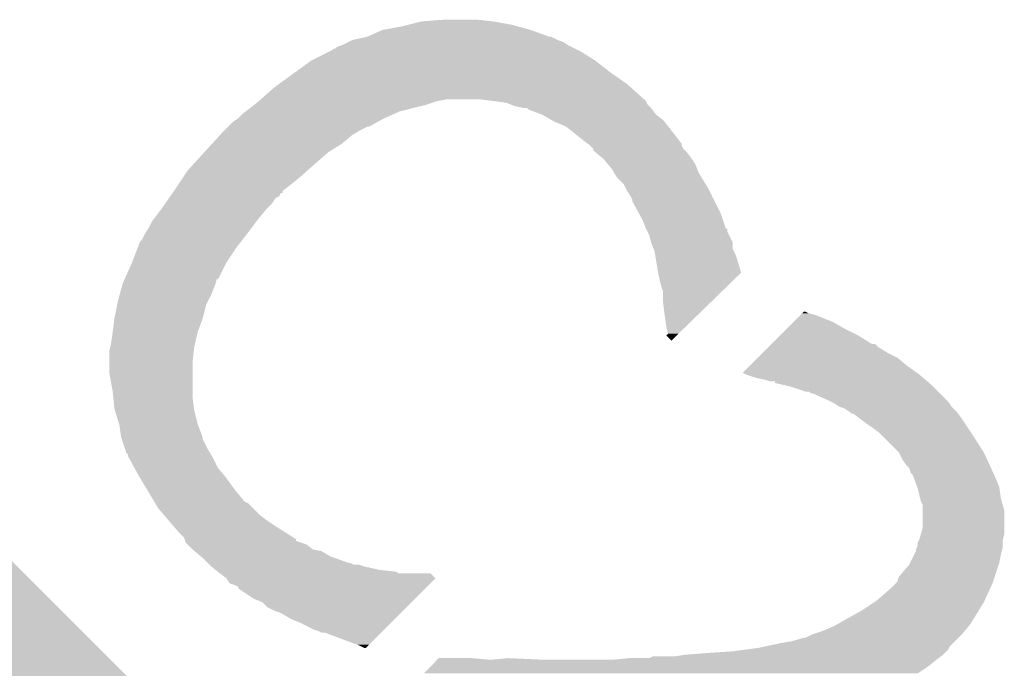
# Model space of a CAD drawing. Extents: x -9 to 122, y -9 to 65.
# Tile 246 of 256: x 63.01 to 64.483, y 56.416 to 57.386. Entities that reach past the tile are written whole.
import ezdxf

# ---------------------------------------------------------------- set-up
doc = ezdxf.new("R2010")
doc.units = 0
doc.layers.get('0').update_dxf_attribs({"linetype": 'CONTINUOUS'})
doc.layers.add('CLICKER_4_FOR_R7FA4M2A_V100_GTO', color=12, linetype='CONTINUOUS')
doc.layers.add('CLICKER_4_FOR_R7FA4M2A_V100_GTS', color=13, linetype='CONTINUOUS')

# ---------------------------------------------------------------- blocks, each defined once
blk = doc.blocks.new('CUSTOM_207')
for points in [[(-0.036594, 0.676218), (-0.02312, 0.679584), (0.045892, 0.676218), (-0.02312, 0.679584)], [(-0.106586, 0.653024), (-0.090156, 0.662836), (0.11098, 0.653024), (0.083446, 0.662836)], [(-0.090156, 0.662836), (-0.036594, 0.676218), (0.083446, 0.662836), (0.045892, 0.676218)], [(-0.149478, 0.627408), (-0.106586, 0.653024), (0.145686, 0.627408), (0.11098, 0.653024)], [(-0.166572, 0.611992), (-0.149478, 0.627408), (0.166572, 0.611992), (0.145686, 0.627408)], [(-0.612454, 0.167034), (-0.167496, 0.611992), (0.612454, 0.167034), (0.167496, 0.611992)], [(-0.167496, 0.611992), (-0.167034, 0.612454), (-0.166572, 0.611992), (-0.167034, 0.612454)], [(0.166572, 0.611992), (0.167034, 0.612454), (0.167496, 0.611992), (0.167034, 0.612454)], [(-0.638354, 0.130856), (-0.611994, 0.16657), (0.64116, 0.130856), (0.61199, 0.16657)], [(-0.611992, 0.166572), (-0.612454, 0.167034), (0.611992, 0.166572), (0.612454, 0.167034)], [(-0.611994, 0.16657), (-0.611992, 0.166572), (0.61199, 0.16657), (0.611992, 0.166572)], [(-0.653024, 0.11098), (-0.638354, 0.130856), (0.650526, 0.11098), (0.64116, 0.130856)], [(-0.668216, 0.068352), (-0.653024, 0.11098), (0.670612, 0.068352), (0.650526, 0.11098)], [(-0.676218, 0.045894), (-0.668216, 0.068352), (0.673934, 0.045894), (0.670612, 0.068352)], [(-0.68072, 0), (-0.676218, 0.045894), (0.68072, 0), (0.673934, 0.045894)], [(-0.673934, -0.045892), (-0.68072, 0), (0.676216, -0.045892), (0.68072, 0)], [(-0.670614, -0.068352), (-0.673934, -0.045892), (0.668212, -0.068352), (0.676216, -0.045892)], [(-0.650528, -0.110978), (-0.670614, -0.068352), (0.653024, -0.110978), (0.668212, -0.068352)], [(-0.641162, -0.130856), (-0.650528, -0.110978), (0.63835, -0.130856), (0.653024, -0.110978)], [(-0.611992, -0.16657), (-0.641162, -0.130856), (0.61199, -0.16657), (0.63835, -0.130856)], [(-0.612454, -0.167034), (-0.611992, -0.166572), (0.612454, -0.167034), (0.611992, -0.166572)], [(-0.167498, -0.61199), (-0.612454, -0.167034), (0.167498, -0.61199), (0.612454, -0.167034)], [(-0.611992, -0.166572), (-0.611992, -0.16657), (0.611992, -0.166572), (0.61199, -0.16657)], [(-0.167034, -0.612454), (-0.167498, -0.61199), (-0.167034, -0.612454), (-0.16657, -0.61199)], [(-0.166566, -0.611992), (-0.16657, -0.61199), (0.167496, -0.611992), (0.167498, -0.61199)], [(-0.145682, -0.627406), (-0.166566, -0.611992), (0.14948, -0.627406), (0.166572, -0.611992)], [(0.167034, -0.612454), (0.166572, -0.611992), (0.167034, -0.612454), (0.167496, -0.611992)], [(-0.110976, -0.653022), (-0.145682, -0.627406), (0.106586, -0.653022), (0.14948, -0.627406)], [(-0.083438, -0.662834), (-0.110976, -0.653022), (0.090158, -0.662834), (0.106586, -0.653022)], [(-0.04589, -0.676214), (-0.083438, -0.662834), (0.036602, -0.676214), (0.090158, -0.662834)], [(0.023122, -0.679582), (-0.04589, -0.676214), (0.023122, -0.679582), (0.036602, -0.676214)]]:
    blk.add_solid(points)

msp = doc.modelspace()

# ---------------------------------------------------------------- linework, layer by layer
at = {"layer": 'CLICKER_4_FOR_R7FA4M2A_V100_GTO'}
for points in [[(63.553342, 57.37098), (63.58128, 57.37606), (63.77432, 57.37098), (63.755694, 57.37606)], [(63.58128, 57.37606), (63.59144, 57.3786), (63.755694, 57.37606), (63.74638, 57.3786)], [(63.59144, 57.3786), (63.611762, 57.38368), (63.74638, 57.3786), (63.71844, 57.38368)], [(63.611762, 57.38368), (63.644778, 57.38622), (63.71844, 57.38368), (63.69558, 57.38622)], [(63.507622, 57.355742), (63.530464, 57.360818), (63.814958, 57.355742), (63.804804, 57.360818)], [(63.530464, 57.360818), (63.530472, 57.36082), (63.804804, 57.360818), (63.802264, 57.36082)], [(63.530472, 57.36082), (63.530482, 57.360822), (63.802264, 57.36082), (63.80226, 57.360822)], [(63.530482, 57.360822), (63.553342, 57.37098), (63.80226, 57.360822), (63.77432, 57.37098)], [(63.47714, 57.340502), (63.479686, 57.34304), (63.845436, 57.340502), (63.84036, 57.34304)], [(63.479686, 57.34304), (63.482226, 57.343046), (63.84036, 57.34304), (63.84035, 57.343046)], [(63.482226, 57.343046), (63.484764, 57.34558), (63.84035, 57.343046), (63.835282, 57.34558)], [(63.484764, 57.34558), (63.49238, 57.34812), (63.835282, 57.34558), (63.830202, 57.34812)], [(63.49238, 57.34812), (63.502534, 57.353198), (63.830202, 57.34812), (63.822584, 57.353198)], [(63.502534, 57.353198), (63.507618, 57.35574), (63.822584, 57.353198), (63.814962, 57.35574)], [(63.507618, 57.35574), (63.507622, 57.355742), (63.814962, 57.35574), (63.814958, 57.355742)], [(63.446662, 57.32526), (63.472056, 57.33796), (63.87084, 57.32526), (63.850518, 57.33796)], [(63.472056, 57.33796), (63.47714, 57.340502), (63.850518, 57.33796), (63.845436, 57.340502)], [(63.422212, 57.30748), (63.446662, 57.32526), (63.8937, 57.30748), (63.87084, 57.32526)], [(63.397762, 57.289698), (63.422212, 57.30748), (63.919102, 57.289698), (63.8937, 57.30748)], [(63.370776, 57.26684), (63.390778, 57.284618), (63.9445, 57.26684), (63.924748, 57.284618)], [(63.390778, 57.284618), (63.397762, 57.289698), (63.924748, 57.284618), (63.919102, 57.289698)], [(63.35522, 57.25414), (63.361572, 57.259222), (63.599054, 57.25414), (63.61938, 57.259222)], [(63.361572, 57.259222), (63.367916, 57.264298), (63.61938, 57.259222), (63.63462, 57.264298)], [(63.367916, 57.264298), (63.36792, 57.2643), (63.63462, 57.264298), (63.634628, 57.2643)], [(63.36792, 57.2643), (63.370776, 57.26684), (63.634628, 57.2643), (63.647318, 57.26684)], [(63.72098, 57.2643), (63.700658, 57.26684), (63.94704, 57.2643), (63.9445, 57.26684)], [(63.721008, 57.264296), (63.72098, 57.2643), (63.947042, 57.264296), (63.94704, 57.2643)], [(63.738756, 57.26176), (63.721008, 57.264296), (63.948312, 57.26176), (63.947042, 57.264296)], [(63.74511, 57.25922), (63.738756, 57.26176), (63.949582, 57.25922), (63.948312, 57.26176)], [(63.751458, 57.256682), (63.74511, 57.25922), (63.95212, 57.256682), (63.949582, 57.25922)], [(63.764158, 57.25414), (63.751458, 57.256682), (63.95466, 57.25414), (63.95212, 57.256682)], [(63.337442, 57.238902), (63.345062, 57.24652), (63.555884, 57.238902), (63.573022, 57.24652)], [(63.345062, 57.24652), (63.348448, 57.24906), (63.573022, 57.24652), (63.578738, 57.24906)], [(63.348448, 57.24906), (63.35522, 57.25414), (63.578738, 57.24906), (63.599054, 57.25414)], [(63.769238, 57.254138), (63.769234, 57.25414), (63.95466, 57.254138), (63.95466, 57.25414)], [(63.77178, 57.251604), (63.769238, 57.254138), (63.956562, 57.251604), (63.95466, 57.254138)], [(63.7921, 57.24398), (63.77178, 57.251604), (63.962282, 57.24398), (63.956562, 57.251604)], [(63.792104, 57.243978), (63.7921, 57.24398), (63.962282, 57.243978), (63.962282, 57.24398)], [(63.805438, 57.236358), (63.792104, 57.243978), (63.972442, 57.236358), (63.962282, 57.243978)], [(63.31712, 57.22112), (63.322198, 57.226198), (63.520322, 57.22112), (63.530476, 57.226198)], [(63.322198, 57.226198), (63.3222, 57.2262), (63.530476, 57.226198), (63.533014, 57.2262)], [(63.3222, 57.2262), (63.32982, 57.23382), (63.533014, 57.2262), (63.546732, 57.23382)], [(63.32982, 57.23382), (63.337438, 57.2389), (63.546732, 57.23382), (63.55588, 57.2389)], [(63.337438, 57.2389), (63.337442, 57.238902), (63.55588, 57.2389), (63.555884, 57.238902)], [(63.809878, 57.23382), (63.805438, 57.236358), (63.974474, 57.23382), (63.972442, 57.236358)], [(63.827658, 57.2262), (63.809878, 57.23382), (63.98057, 57.2262), (63.974474, 57.23382)], [(63.830834, 57.22366), (63.827658, 57.2262), (63.9826, 57.22366), (63.98057, 57.2262)], [(63.29828, 57.2008), (63.309922, 57.2135), (63.492378, 57.2008), (63.50762, 57.2135)], [(63.309922, 57.2135), (63.31458, 57.21858), (63.50762, 57.2135), (63.516088, 57.21858)], [(63.31458, 57.21858), (63.31712, 57.22112), (63.516088, 57.21858), (63.520322, 57.22112)], [(63.85306, 57.20588), (63.830834, 57.22366), (63.996428, 57.20588), (63.9826, 57.22366)], [(63.28664, 57.1881), (63.29828, 57.2008), (63.472058, 57.1881), (63.492378, 57.2008)], [(63.859838, 57.200796), (63.85306, 57.20588), (64.00038, 57.200796), (63.996428, 57.20588)], [(63.863218, 57.19826), (63.859838, 57.200796), (64.000382, 57.19826), (64.00038, 57.200796)], [(63.863224, 57.198256), (63.863218, 57.19826), (64.000382, 57.198256), (64.000382, 57.19826)], [(63.868294, 57.193186), (63.863224, 57.198256), (64.00292, 57.193186), (64.000382, 57.198256)], [(63.270476, 57.17032), (63.28664, 57.1881), (63.45174, 57.17032), (63.472058, 57.1881)], [(63.868296, 57.19318), (63.868294, 57.193186), (64.002922, 57.19318), (64.00292, 57.193186)], [(63.8683, 57.190648), (63.868296, 57.19318), (64.005454, 57.190648), (64.002922, 57.19318)], [(63.87136, 57.188098), (63.8683, 57.190648), (64.008, 57.188098), (64.005454, 57.190648)], [(63.883538, 57.177942), (63.87136, 57.188098), (64.01562, 57.177942), (64.008, 57.188098)], [(63.261242, 57.160162), (63.270476, 57.17032), (63.440312, 57.160162), (63.45174, 57.17032)], [(63.88354, 57.17794), (63.883538, 57.177942), (64.01562, 57.17794), (64.01562, 57.177942)], [(63.88989, 57.17032), (63.88354, 57.17794), (64.0207, 57.17032), (64.01562, 57.17794)], [(63.89624, 57.1627), (63.88989, 57.17032), (64.023748, 57.1627), (64.0207, 57.17032)], [(63.254468, 57.150002), (63.261242, 57.160162), (63.428882, 57.150002), (63.440312, 57.160162)], [(63.89929, 57.157618), (63.89624, 57.1627), (64.02578, 57.157618), (64.023748, 57.1627)], [(63.903858, 57.150002), (63.89929, 57.157618), (64.03035, 57.150002), (64.02578, 57.157618)], [(63.24092, 57.12968), (63.254468, 57.150002), (63.403488, 57.12968), (63.428882, 57.150002)], [(63.914018, 57.13984), (63.903858, 57.150002), (64.036448, 57.13984), (64.03035, 57.150002)], [(63.917832, 57.13222), (63.914018, 57.13984), (64.04102, 57.13222), (64.036448, 57.13984)], [(63.233804, 57.119516), (63.235584, 57.122058), (63.39332, 57.119516), (63.398394, 57.122058)], [(63.235584, 57.122058), (63.239132, 57.127126), (63.398394, 57.122058), (63.400934, 57.127126)], [(63.239132, 57.127126), (63.239142, 57.12714), (63.400934, 57.127126), (63.403458, 57.12714)], [(63.239142, 57.12714), (63.240914, 57.129672), (63.403458, 57.12714), (63.40348, 57.129672)], [(63.240914, 57.129672), (63.24092, 57.12968), (63.40348, 57.129672), (63.403488, 57.12968)], [(63.9191, 57.129682), (63.917832, 57.13222), (64.04229, 57.129682), (64.04102, 57.13222)], [(63.924178, 57.122062), (63.9191, 57.129682), (64.0461, 57.122062), (64.04229, 57.129682)], [(63.926718, 57.116984), (63.924178, 57.122062), (64.048638, 57.116984), (64.0461, 57.122062)], [(63.22314, 57.10428), (63.228472, 57.111898), (63.38062, 57.10428), (63.388238, 57.111898)], [(63.228472, 57.111898), (63.233804, 57.119516), (63.388238, 57.111898), (63.39332, 57.119516)], [(63.92672, 57.114446), (63.926718, 57.116984), (64.049908, 57.114446), (64.048638, 57.116984)], [(63.936422, 57.096658), (63.92672, 57.114446), (64.0588, 57.096658), (64.049908, 57.114446)], [(63.21171, 57.08904), (63.22314, 57.10428), (63.36792, 57.08904), (63.38062, 57.10428)], [(63.94196, 57.086502), (63.936422, 57.096658), (64.062194, 57.086502), (64.0588, 57.096658)], [(63.20282, 57.073802), (63.207902, 57.08396), (63.35649, 57.073802), (63.36411, 57.08396)], [(63.207902, 57.08396), (63.21171, 57.08904), (63.36411, 57.08396), (63.36792, 57.08904)], [(63.94704, 57.0738), (63.94196, 57.086502), (64.066436, 57.0738), (64.062194, 57.086502)], [(63.192662, 57.056024), (63.197742, 57.066182), (63.342804, 57.056024), (63.350706, 57.066182)], [(63.197742, 57.066182), (63.199432, 57.06872), (63.350706, 57.066182), (63.35268, 57.06872)], [(63.199432, 57.06872), (63.20282, 57.073802), (63.35268, 57.06872), (63.35649, 57.073802)], [(63.947052, 57.073778), (63.94704, 57.0738), (64.06896, 57.073778), (64.066436, 57.0738)], [(63.949584, 57.068716), (63.947052, 57.073778), (64.068962, 57.068716), (64.06896, 57.073778)], [(63.95212, 57.063642), (63.949584, 57.068716), (64.0715, 57.063642), (64.068962, 57.068716)], [(63.954662, 57.05348), (63.95212, 57.063642), (64.07658, 57.05348), (64.0715, 57.063642)], [(63.187192, 57.04586), (63.190124, 57.05348), (63.3349, 57.04586), (63.340826, 57.05348)], [(63.190124, 57.05348), (63.192662, 57.056024), (63.340826, 57.05348), (63.342804, 57.056024)], [(63.954664, 57.053476), (63.954662, 57.05348), (64.07658, 57.053476), (64.07658, 57.05348)], [(63.9572, 57.045862), (63.954664, 57.053476), (64.076582, 57.045862), (64.07658, 57.053476)], [(63.178396, 57.022998), (63.187192, 57.04586), (63.31966, 57.022998), (63.3349, 57.04586)], [(63.958472, 57.043316), (63.9572, 57.045862), (64.076582, 57.043316), (64.076582, 57.045862)], [(63.959738, 57.040782), (63.958472, 57.043316), (64.07785, 57.040782), (64.076582, 57.043316)], [(63.96101, 57.033158), (63.959738, 57.040782), (64.081662, 57.033158), (64.07785, 57.040782)], [(63.167028, 56.9976), (63.17742, 57.02046), (63.306946, 56.9976), (63.318388, 57.02046)], [(63.17742, 57.02046), (63.178396, 57.022998), (63.318388, 57.02046), (63.31966, 57.022998)], [(63.96482, 57.0103), (63.96101, 57.033158), (64.08851, 57.0103), (64.081662, 57.033158)], [(63.96533, 57.00775), (63.96482, 57.0103), (64.089272, 57.00775), (64.08851, 57.0103)], [(63.96736, 56.9976), (63.96533, 57.00775), (64.078864, 56.9976), (64.089272, 57.00775)], [(63.163334, 56.98744), (63.16472, 56.992522), (63.30188, 56.98744), (63.303572, 56.992522)], [(63.16472, 56.992522), (63.165872, 56.995058), (63.303572, 56.992522), (63.304418, 56.995058)], [(63.165872, 56.995058), (63.167018, 56.997578), (63.304418, 56.995058), (63.30442, 56.997578)], [(63.167018, 56.997578), (63.167028, 56.9976), (63.30442, 56.997578), (63.306946, 56.9976)], [(63.969902, 56.98744), (63.96736, 56.9976), (64.068446, 56.98744), (64.078864, 56.9976)], [(63.1571, 56.96458), (63.15987, 56.97474), (63.291718, 56.96458), (63.2968, 56.97474)], [(63.15987, 56.97474), (63.163334, 56.98744), (63.2968, 56.97474), (63.30188, 56.98744)], [(63.972438, 56.979822), (63.969902, 56.98744), (64.060636, 56.979822), (64.068446, 56.98744)], [(63.97244, 56.964582), (63.972438, 56.979822), (64.04501, 56.964582), (64.060636, 56.979822)], [(63.156082, 56.959498), (63.1571, 56.96458), (63.289178, 56.959498), (63.291718, 56.96458)], [(63.97498, 56.94426), (63.97244, 56.964582), (64.024174, 56.94426), (64.04501, 56.964582)], [(63.15202, 56.939178), (63.156082, 56.959498), (63.284098, 56.939178), (63.289178, 56.959498)], [(64.178182, 56.944258), (64.180722, 56.946798), (64.201042, 56.944258), (64.190882, 56.946798)], [(64.180722, 56.946798), (64.183262, 56.949338), (64.190882, 56.946798), (64.185804, 56.949338)], [(64.183262, 56.949338), (64.183266, 56.94934), (64.185804, 56.949338), (64.183266, 56.94934)], [(63.14948, 56.91886), (63.15202, 56.939178), (63.27648, 56.91886), (63.284098, 56.939178)], [(63.97752, 56.926482), (63.97498, 56.94426), (64.005946, 56.926482), (64.024174, 56.94426)], [(64.157864, 56.92394), (64.168024, 56.9341), (64.24422, 56.92394), (64.226442, 56.9341)], [(64.168024, 56.9341), (64.178182, 56.944258), (64.226442, 56.9341), (64.201042, 56.944258)], [(63.14694, 56.901082), (63.149478, 56.918858), (63.272528, 56.901082), (63.27648, 56.918858)], [(63.149478, 56.918858), (63.14948, 56.91886), (63.27648, 56.918858), (63.27648, 56.91886)], [(63.980058, 56.916328), (63.97752, 56.926482), (63.995534, 56.916328), (64.005946, 56.926482)], [(63.977534, 56.913796), (63.980058, 56.916328), (63.992938, 56.913796), (63.995534, 56.916328)], [(64.147702, 56.91378), (64.157864, 56.92394), (64.264538, 56.91378), (64.24422, 56.92394)], [(63.145668, 56.895998), (63.14694, 56.901082), (63.2714, 56.895998), (63.272528, 56.901082)], [(63.985124, 56.906174), (63.977534, 56.913796), (63.985124, 56.906174), (63.992938, 56.913796)], [(64.12992, 56.895998), (64.134996, 56.901074), (64.295022, 56.895998), (64.289946, 56.901074)], [(64.134996, 56.901074), (64.135002, 56.90108), (64.289946, 56.901074), (64.284864, 56.90108)], [(64.135002, 56.90108), (64.147702, 56.91378), (64.284864, 56.90108), (64.264538, 56.91378)], [(63.1444, 56.890922), (63.145668, 56.895998), (63.270836, 56.890922), (63.2714, 56.895998)], [(63.1444, 56.873138), (63.1444, 56.890922), (63.26886, 56.873138), (63.270836, 56.890922)], [(64.11468, 56.88076), (64.1223, 56.88838), (64.322958, 56.88076), (64.30772, 56.88838)], [(64.1223, 56.88838), (64.12992, 56.895998), (64.30772, 56.88838), (64.295022, 56.895998)], [(63.1444, 56.857898), (63.1444, 56.873138), (63.26886, 56.857898), (63.26886, 56.873138)], [(64.10198, 56.86806), (64.11468, 56.88076), (64.3382, 56.86806), (64.322958, 56.88076)], [(63.14948, 56.82996), (63.1444, 56.857898), (63.26886, 56.82996), (63.26886, 56.857898)], [(64.091842, 56.857922), (64.10198, 56.86806), (64.352394, 56.857922), (64.3382, 56.86806)], [(64.0969, 56.85536), (64.091842, 56.857922), (64.35598, 56.85536), (64.352394, 56.857922)], [(64.11214, 56.850282), (64.0969, 56.85536), (64.361906, 56.850282), (64.35598, 56.85536)], [(64.124838, 56.84774), (64.11214, 56.850282), (64.364872, 56.84774), (64.361906, 56.850282)], [(64.132458, 56.845202), (64.124838, 56.84774), (64.367834, 56.845202), (64.364872, 56.84774)], [(64.140058, 56.8452), (64.132458, 56.845202), (64.367836, 56.8452), (64.367834, 56.845202)], [(64.14008, 56.842678), (64.140058, 56.8452), (64.370778, 56.842678), (64.367836, 56.8452)], [(64.151542, 56.840122), (64.14008, 56.842678), (64.37376, 56.840122), (64.370778, 56.842678)], [(63.150244, 56.82234), (63.14948, 56.82996), (63.26886, 56.82234), (63.26886, 56.82996)], [(64.162938, 56.83758), (64.151542, 56.840122), (64.376302, 56.83758), (64.37376, 56.840122)], [(64.185798, 56.829962), (64.162938, 56.83758), (64.38392, 56.829962), (64.376302, 56.83758)], [(64.190874, 56.82996), (64.185798, 56.829962), (64.383922, 56.82996), (64.38392, 56.829962)], [(64.193414, 56.827426), (64.190874, 56.82996), (64.386456, 56.827426), (64.383922, 56.82996)], [(64.195956, 56.82742), (64.193414, 56.827426), (64.386462, 56.82742), (64.386456, 56.827426)], [(64.21882, 56.81726), (64.195956, 56.82742), (64.396622, 56.81726), (64.386462, 56.82742)], [(63.15202, 56.804562), (63.150244, 56.82234), (63.271084, 56.804562), (63.26886, 56.82234)], [(64.2239, 56.81472), (64.21882, 56.81726), (64.39916, 56.81472), (64.396622, 56.81726)], [(64.228978, 56.81218), (64.2239, 56.81472), (64.400854, 56.81218), (64.39916, 56.81472)], [(63.152784, 56.80202), (63.15202, 56.804562), (63.2714, 56.80202), (63.271084, 56.804562)], [(63.15888, 56.781698), (63.152784, 56.80202), (63.276482, 56.781698), (63.2714, 56.80202)], [(64.236596, 56.807102), (64.228978, 56.81218), (64.40424, 56.807102), (64.400854, 56.81218)], [(64.236608, 56.807098), (64.236596, 56.807102), (64.404242, 56.807098), (64.40424, 56.807102)], [(64.24422, 56.80456), (64.236608, 56.807098), (64.40678, 56.80456), (64.404242, 56.807098)], [(64.25184, 56.79948), (64.24422, 56.80456), (64.41186, 56.79948), (64.40678, 56.80456)], [(64.251842, 56.799478), (64.25184, 56.79948), (64.41186, 56.799478), (64.41186, 56.79948)], [(64.254374, 56.796946), (64.251842, 56.799478), (64.41376, 56.796946), (64.41186, 56.799478)], [(64.256916, 56.79694), (64.254374, 56.796946), (64.413764, 56.79694), (64.41376, 56.796946)], [(64.267078, 56.78932), (64.256916, 56.79694), (64.41948, 56.78932), (64.413764, 56.79694)], [(64.27724, 56.7817), (64.267078, 56.78932), (64.42456, 56.7817), (64.41948, 56.78932)], [(63.15964, 56.779162), (63.15888, 56.781698), (63.277434, 56.779162), (63.276482, 56.781698)], [(63.16218, 56.761382), (63.15964, 56.779162), (63.284098, 56.761382), (63.277434, 56.779162)], [(64.28486, 56.77662), (64.27724, 56.7817), (64.427948, 56.77662), (64.42456, 56.7817)], [(64.295018, 56.769), (64.28486, 56.77662), (64.433028, 56.769), (64.427948, 56.77662)], [(64.297558, 56.76646), (64.295018, 56.769), (64.43472, 56.76646), (64.433028, 56.769)], [(63.162184, 56.761376), (63.16218, 56.761382), (63.2841, 56.761376), (63.284098, 56.761382)], [(63.16303, 56.758836), (63.162184, 56.761376), (63.284102, 56.758836), (63.2841, 56.761376)], [(63.168108, 56.743602), (63.16303, 56.758836), (63.29172, 56.743602), (63.284102, 56.758836)], [(64.325498, 56.73852), (64.297558, 56.76646), (64.4525, 56.73852), (64.43472, 56.76646)], [(63.1698, 56.738524), (63.168108, 56.743602), (63.294768, 56.738524), (63.29172, 56.743602)], [(63.172334, 56.735986), (63.1698, 56.738524), (63.29629, 56.735986), (63.294768, 56.738524)], [(63.17234, 56.733446), (63.172334, 56.735986), (63.297814, 56.733446), (63.29629, 56.735986)], [(63.17373, 56.7309), (63.17234, 56.733446), (63.29934, 56.7309), (63.297814, 56.733446)], [(63.18204, 56.715662), (63.17373, 56.7309), (63.30696, 56.715662), (63.29934, 56.7309)], [(64.3255, 56.738518), (64.325498, 56.73852), (64.4525, 56.738518), (64.4525, 56.73852)], [(64.33058, 56.728362), (64.3255, 56.738518), (64.457188, 56.728362), (64.4525, 56.738518)], [(64.33566, 56.72074), (64.33058, 56.728362), (64.460706, 56.72074), (64.457188, 56.728362)], [(63.18758, 56.7055), (63.18204, 56.715662), (63.315428, 56.7055), (63.30696, 56.715662)], [(64.340736, 56.715662), (64.33566, 56.72074), (64.46305, 56.715662), (64.460706, 56.72074)], [(64.34328, 56.708044), (64.340736, 56.715662), (64.466566, 56.708044), (64.46305, 56.715662)], [(63.190628, 56.70042), (63.18758, 56.7055), (63.31966, 56.70042), (63.315428, 56.7055)], [(63.201296, 56.68264), (63.190628, 56.70042), (63.33236, 56.68264), (63.31966, 56.70042)], [(64.345816, 56.7055), (64.34328, 56.708044), (64.46774, 56.7055), (64.466566, 56.708044)], [(64.352488, 56.687716), (64.345816, 56.7055), (64.47536, 56.687716), (64.46774, 56.7055)], [(63.21044, 56.667402), (63.201296, 56.68264), (63.345058, 56.667402), (63.33236, 56.68264)], [(64.353438, 56.685182), (64.352488, 56.687716), (64.475724, 56.685182), (64.47536, 56.687716)], [(64.35725, 56.669938), (64.353438, 56.685182), (64.4779, 56.669938), (64.475724, 56.685182)], [(63.211966, 56.664858), (63.21044, 56.667402), (63.347604, 56.664858), (63.345058, 56.667402)], [(64.358518, 56.664862), (64.35725, 56.669938), (64.479352, 56.664862), (64.4779, 56.669938)], [(63.21349, 56.662318), (63.211966, 56.664858), (63.35268, 56.662318), (63.347604, 56.664858)], [(63.218058, 56.654702), (63.21349, 56.662318), (63.360298, 56.654702), (63.35268, 56.662318)], [(63.22677, 56.64454), (63.218058, 56.654702), (63.370462, 56.64454), (63.360298, 56.654702)], [(64.361058, 56.659784), (64.358518, 56.664862), (64.480802, 56.659784), (64.479352, 56.664862)], [(64.36106, 56.652158), (64.361058, 56.659784), (64.48298, 56.652158), (64.480802, 56.659784)], [(64.36106, 56.626762), (64.36106, 56.652158), (64.48298, 56.626762), (64.48298, 56.652158)], [(63.2333, 56.63692), (63.22677, 56.64454), (63.38062, 56.63692), (63.370462, 56.64454)], [(63.24201, 56.62676), (63.2333, 56.63692), (63.39586, 56.62676), (63.38062, 56.63692)], [(63.24854, 56.61914), (63.24201, 56.62676), (63.407828, 56.61914), (63.39586, 56.62676)], [(64.358156, 56.616598), (64.36106, 56.626762), (64.48298, 56.616598), (64.48298, 56.626762)], [(63.256156, 56.611522), (63.24854, 56.61914), (63.419792, 56.611522), (63.407828, 56.61914)], [(63.25701, 56.60897), (63.256156, 56.611522), (63.4238, 56.60897), (63.419792, 56.611522)], [(63.257856, 56.606436), (63.25701, 56.60897), (63.423816, 56.606436), (63.4238, 56.60897)], [(63.2587, 56.603904), (63.257856, 56.606436), (63.43141, 56.603904), (63.423816, 56.606436)], [(64.353442, 56.603904), (64.354708, 56.606438), (64.48044, 56.603904), (64.48044, 56.606438)], [(64.354708, 56.606438), (64.355982, 56.608982), (64.48044, 56.606438), (64.481076, 56.608982)], [(64.355982, 56.608982), (64.358156, 56.616598), (64.481076, 56.608982), (64.48298, 56.616598)], [(63.261246, 56.601358), (63.2587, 56.603904), (63.439042, 56.601358), (63.43141, 56.603904)], [(63.268862, 56.593738), (63.261246, 56.601358), (63.449202, 56.593738), (63.439042, 56.601358)], [(63.271908, 56.5912), (63.268862, 56.593738), (63.461902, 56.5912), (63.449202, 56.593738)], [(64.3509, 56.591204), (64.350902, 56.593744), (64.47917, 56.591204), (64.479806, 56.593744)], [(64.350902, 56.593744), (64.352168, 56.596278), (64.479806, 56.593744), (64.48044, 56.596278)], [(64.352168, 56.596278), (64.35344, 56.598824), (64.48044, 56.596278), (64.48044, 56.598824)], [(64.35344, 56.598824), (64.353442, 56.603904), (64.48044, 56.598824), (64.48044, 56.603904)], [(63.281052, 56.58358), (63.271908, 56.5912), (63.4746, 56.58358), (63.461902, 56.5912)], [(63.2841, 56.58104), (63.281052, 56.58358), (63.481586, 56.58104), (63.4746, 56.58358)], [(63.29172, 56.57342), (63.2841, 56.58104), (63.502544, 56.57342), (63.481586, 56.58104)], [(64.342008, 56.57342), (64.348358, 56.58612), (64.475358, 56.57342), (64.4779, 56.58612)], [(64.348358, 56.58612), (64.3509, 56.591204), (64.4779, 56.58612), (64.47917, 56.591204)], [(63.291722, 56.573418), (63.29172, 56.57342), (63.505084, 56.573418), (63.502544, 56.57342)], [(63.29426, 56.57088), (63.291722, 56.573418), (63.510164, 56.57088), (63.505084, 56.573418)], [(63.294262, 56.570878), (63.29426, 56.57088), (63.517782, 56.570878), (63.510164, 56.57088)], [(63.2968, 56.56834), (63.294262, 56.570878), (63.525402, 56.56834), (63.517782, 56.570878)], [(63.30315, 56.56326), (63.2968, 56.56834), (63.548262, 56.56326), (63.525402, 56.56834)], [(63.306326, 56.56072), (63.30315, 56.56326), (63.571122, 56.56072), (63.548262, 56.56326)], [(64.325502, 56.553102), (64.340742, 56.570884), (64.468586, 56.553102), (64.474512, 56.570884)], [(64.340742, 56.570884), (64.342008, 56.57342), (64.474512, 56.570884), (64.475358, 56.57342)], [(63.306334, 56.560714), (63.306326, 56.56072), (63.573666, 56.560714), (63.571122, 56.56072)], [(63.3095, 56.55818), (63.306334, 56.560714), (63.576206, 56.55818), (63.573666, 56.560714)], [(63.30951, 56.558174), (63.3095, 56.55818), (63.624466, 56.558174), (63.576206, 56.55818)], [(63.319658, 56.550562), (63.30951, 56.558174), (63.63205, 56.550562), (63.624466, 56.558174)], [(63.319672, 56.550544), (63.319658, 56.550562), (63.632066, 56.550544), (63.63205, 56.550562)], [(63.324738, 56.542944), (63.319672, 56.550544), (63.624464, 56.542944), (63.632066, 56.550544)], [(64.32296, 56.545484), (64.325502, 56.553102), (64.466046, 56.545484), (64.468586, 56.553102)], [(63.332358, 56.5404), (63.324738, 56.542944), (63.62192, 56.5404), (63.624464, 56.542944)], [(63.337426, 56.537866), (63.332358, 56.5404), (63.619386, 56.537866), (63.62192, 56.5404)], [(63.33744, 56.53533), (63.337426, 56.537866), (63.61685, 56.53533), (63.619386, 56.537866)], [(63.360298, 56.520082), (63.33744, 56.53533), (63.6016, 56.520082), (63.61685, 56.53533)], [(64.292482, 56.51754), (64.3128, 56.535318), (64.453654, 56.51754), (64.461734, 56.535318)], [(64.3128, 56.535318), (64.320416, 56.54294), (64.461734, 56.535318), (64.4652, 56.54294)], [(64.320416, 56.54294), (64.32296, 56.545484), (64.4652, 56.54294), (64.466046, 56.545484)], [(63.372996, 56.515), (63.360298, 56.520082), (63.596518, 56.515), (63.6016, 56.520082)], [(63.38062, 56.507382), (63.372996, 56.515), (63.5889, 56.507382), (63.596518, 56.515)], [(63.39078, 56.5023), (63.38062, 56.507382), (63.583818, 56.5023), (63.5889, 56.507382)], [(64.26962, 56.5023), (64.28867, 56.515), (64.444684, 56.5023), (64.4525, 56.515)], [(64.28867, 56.515), (64.292482, 56.51754), (64.4525, 56.515), (64.453654, 56.51754)], [(63.398398, 56.49976), (63.39078, 56.5023), (63.581278, 56.49976), (63.583818, 56.5023)], [(63.40348, 56.49722), (63.398398, 56.49976), (63.578736, 56.49722), (63.581278, 56.49976)], [(63.416178, 56.4896), (63.40348, 56.49722), (63.571116, 56.4896), (63.578736, 56.49722)], [(63.42888, 56.48452), (63.416178, 56.4896), (63.566036, 56.48452), (63.571116, 56.4896)], [(64.233426, 56.48198), (64.24676, 56.4896), (64.43218, 56.48198), (64.436868, 56.4896)], [(64.24676, 56.4896), (64.26962, 56.5023), (64.436868, 56.4896), (64.444684, 56.5023)], [(63.4492, 56.47436), (63.42888, 56.48452), (63.555876, 56.47436), (63.566036, 56.48452)], [(63.456818, 56.47182), (63.4492, 56.47436), (63.553334, 56.47182), (63.555876, 56.47436)], [(64.211198, 56.47182), (64.228982, 56.47944), (64.423712, 56.47182), (64.430062, 56.47944)], [(64.228982, 56.47944), (64.233426, 56.48198), (64.430062, 56.47944), (64.43218, 56.48198)], [(63.461896, 56.469282), (63.456818, 56.47182), (63.550796, 56.469282), (63.553334, 56.47182)], [(63.466976, 56.46928), (63.461896, 56.469282), (63.550794, 56.46928), (63.550796, 56.469282)], [(63.50762, 56.45404), (63.466976, 56.46928), (63.535554, 56.45404), (63.550794, 56.46928)], [(64.165482, 56.45658), (64.183262, 56.46166), (64.40932, 56.45658), (64.4144, 56.46166)], [(64.183262, 56.46166), (64.185804, 56.461662), (64.4144, 56.46166), (64.414402, 56.461662)], [(64.185804, 56.461662), (64.195962, 56.46674), (64.414402, 56.461662), (64.41948, 56.46674)], [(64.195962, 56.46674), (64.195966, 56.466742), (64.41948, 56.46674), (64.419482, 56.466742)], [(64.195966, 56.466742), (64.211198, 56.47182), (64.419482, 56.466742), (64.423712, 56.47182)], [(63.515238, 56.4515), (63.50762, 56.45404), (63.533014, 56.4515), (63.535554, 56.45404)], [(63.525396, 56.446422), (63.515238, 56.4515), (63.527936, 56.446422), (63.533014, 56.4515)], [(63.527934, 56.44642), (63.525396, 56.446422), (63.527934, 56.44642), (63.527936, 56.446422)], [(64.095628, 56.44388), (64.114678, 56.44642), (64.399158, 56.44388), (64.400428, 56.44642)], [(64.114678, 56.44642), (64.126512, 56.448956), (64.400428, 56.44642), (64.401698, 56.448956)], [(64.126512, 56.448956), (64.15024, 56.45404), (64.401698, 56.448956), (64.40678, 56.45404)], [(64.15024, 56.45404), (64.165482, 56.45658), (64.40678, 56.45404), (64.40932, 56.45658)], [(63.634696, 56.42864), (63.637166, 56.43118), (63.713362, 56.42864), (63.68796, 56.43118)], [(63.713362, 56.42864), (63.7413, 56.43118), (63.79718, 56.42864), (63.7413, 56.43118)], [(63.89624, 56.42864), (63.921638, 56.43118), (64.38138, 56.42864), (64.384766, 56.43118)], [(63.921638, 56.43118), (63.952124, 56.431182), (64.384766, 56.43118), (64.384768, 56.431182)], [(63.952124, 56.431182), (63.957204, 56.43372), (64.384768, 56.431182), (64.388152, 56.43372)], [(63.990222, 56.43372), (64.005458, 56.43626), (64.388152, 56.43372), (64.391538, 56.43626)], [(64.005458, 56.43626), (64.03848, 56.4388), (64.391538, 56.43626), (64.394078, 56.4388)], [(64.03848, 56.4388), (64.07658, 56.44134), (64.394078, 56.4388), (64.396618, 56.44134)], [(64.07658, 56.44134), (64.095628, 56.44388), (64.396618, 56.44134), (64.399158, 56.44388)], [(63.61494, 56.40832), (63.624818, 56.41848), (64.35344, 56.40832), (64.36868, 56.41848)], [(63.624818, 56.41848), (63.634696, 56.42864), (64.36868, 56.41848), (64.38138, 56.42864)]]:
    msp.add_solid(points, dxfattribs=at)

# ---------------------------------------------------------------- block references
at = {"layer": 'CLICKER_4_FOR_R7FA4M2A_V100_GTS'}
msp.add_blockref('CUSTOM_207', (62.66434, 56.13146), dxfattribs=at)

doc.saveas('drawing.dxf')
